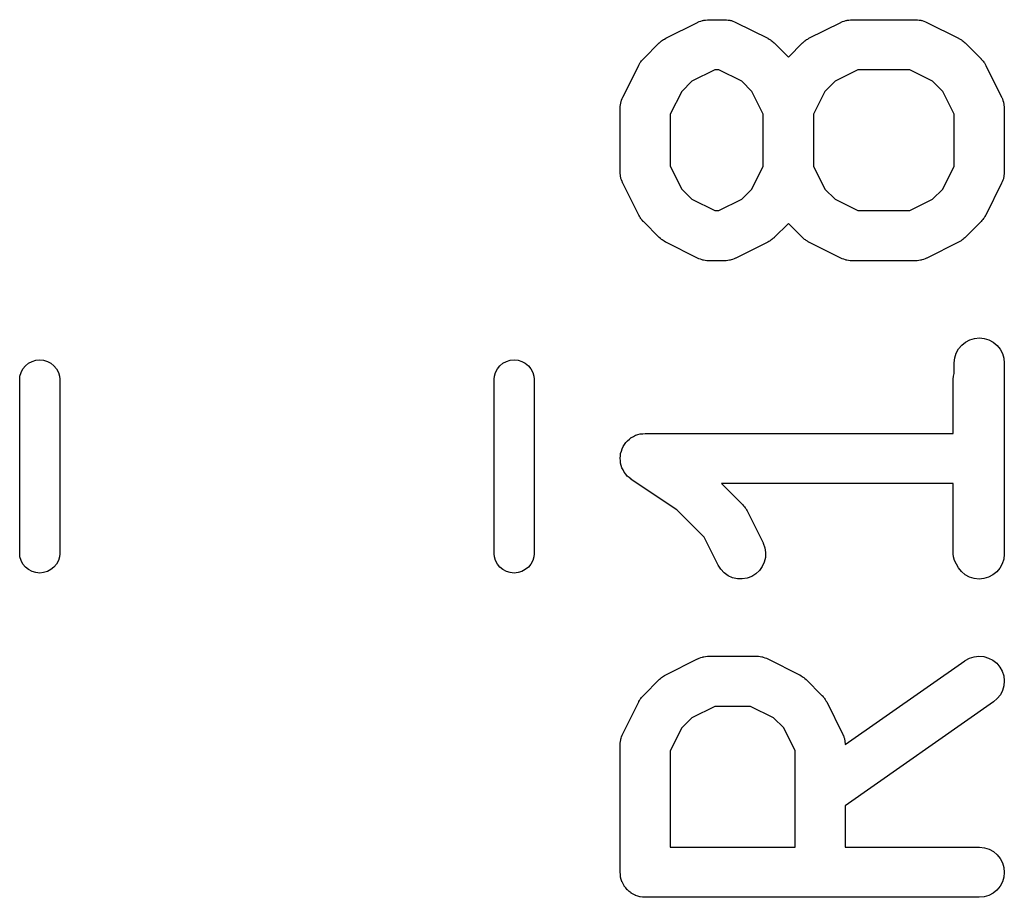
# Model space of a CAD drawing. Extents: x -0.18 to 2.54, y -2.17 to -0.07.
# Tile 10 of 39: x 0.67 to 0.79, y -0.61 to -0.51. Entities that reach past the tile are written whole.
import ezdxf

# ---------------------------------------------------------------- set-up
doc = ezdxf.new("R2010")
doc.units = 0
doc.header["$MEASUREMENT"] = 0
doc.layers.add('BLACK', color=7, linetype='CONTINUOUS')

msp = doc.modelspace()

# ---------------------------------------------------------------- linework, layer by layer
at = {"layer": 'BLACK', "linetype": 'CONTINUOUS'}
for p, q in [((0.74583, -0.509552), (0.749579, -0.507678)), ((0.749579, -0.507678), (0.749616, -0.507659)), ((0.749616, -0.507659), (0.749698, -0.507629)), ((0.749698, -0.507629), (0.749775, -0.507589)), ((0.749775, -0.507589), (0.749968, -0.50753)), ((0.749968, -0.50753), (0.750157, -0.507461)), ((0.750157, -0.507461), (0.750243, -0.507447)), ((0.750243, -0.507447), (0.750326, -0.507422)), ((0.750326, -0.507422), (0.750527, -0.507402)), ((0.750527, -0.507402), (0.750727, -0.507371)), ((0.750727, -0.507371), (0.750813, -0.507374)), ((0.750813, -0.507374), (0.7509, -0.507366)), ((0.7509, -0.507366), (0.752775, -0.507366)), ((0.752775, -0.507366), (0.752816, -0.507366)), ((0.752816, -0.507366), (0.752902, -0.507376)), ((0.752902, -0.507376), (0.752989, -0.507374)), ((0.752989, -0.507374), (0.753188, -0.507408)), ((0.753188, -0.507408), (0.753389, -0.50743)), ((0.753389, -0.50743), (0.753471, -0.507457)), ((0.753471, -0.507457), (0.753557, -0.507471)), ((0.753557, -0.507471), (0.753746, -0.507544)), ((0.753746, -0.507544), (0.753938, -0.507605)), ((0.753938, -0.507605), (0.754014, -0.507647)), ((0.754014, -0.507647), (0.754095, -0.507678)), ((0.754095, -0.507678), (0.757845, -0.509552)), ((0.762703, -0.509552), (0.766452, -0.507678)), ((0.766452, -0.507678), (0.766489, -0.507659)), ((0.766489, -0.507659), (0.766571, -0.507629)), ((0.766571, -0.507629), (0.766648, -0.507589)), ((0.766648, -0.507589), (0.766841, -0.50753)), ((0.766841, -0.50753), (0.76703, -0.507461)), ((0.76703, -0.507461), (0.767116, -0.507447)), ((0.767116, -0.507447), (0.767199, -0.507422)), ((0.767199, -0.507422), (0.7674, -0.507402)), ((0.7674, -0.507402), (0.767599, -0.507371)), ((0.767599, -0.507371), (0.767686, -0.507374)), ((0.767686, -0.507374), (0.767773, -0.507366)), ((0.767773, -0.507366), (0.775272, -0.507366)), ((0.775272, -0.507366), (0.775313, -0.507366)), ((0.775313, -0.507366), (0.775399, -0.507376)), ((0.775399, -0.507376), (0.775486, -0.507374)), ((0.775486, -0.507374), (0.775685, -0.507408)), ((0.775685, -0.507408), (0.775886, -0.50743)), ((0.775886, -0.50743), (0.775968, -0.507457)), ((0.775968, -0.507457), (0.776054, -0.507471)), ((0.776054, -0.507471), (0.776243, -0.507544)), ((0.776243, -0.507544), (0.776435, -0.507605)), ((0.776435, -0.507605), (0.776511, -0.507647)), ((0.776511, -0.507647), (0.776592, -0.507678)), ((0.776592, -0.507678), (0.780342, -0.509552)), ((0.743188, -0.51198), (0.745062, -0.510106)), ((0.745062, -0.510106), (0.745092, -0.510077)), ((0.745092, -0.510077), (0.745221, -0.509973)), ((0.745221, -0.509973), (0.745342, -0.509859)), ((0.745342, -0.509859), (0.745446, -0.509794)), ((0.745446, -0.509794), (0.745542, -0.509717)), ((0.745542, -0.509717), (0.745689, -0.509641)), ((0.745689, -0.509641), (0.74583, -0.509552)), ((0.757845, -0.509552), (0.757881, -0.509571)), ((0.757881, -0.509571), (0.758021, -0.509661)), ((0.758021, -0.509661), (0.758167, -0.50974)), ((0.758167, -0.50974), (0.758262, -0.509818)), ((0.758262, -0.509818), (0.758365, -0.509885)), ((0.758365, -0.509885), (0.758484, -0.51)), ((0.758484, -0.51), (0.758612, -0.510106)), ((0.758612, -0.510106), (0.760274, -0.511767)), ((0.760274, -0.511767), (0.761935, -0.510106)), ((0.761935, -0.510106), (0.761965, -0.510077)), ((0.761965, -0.510077), (0.762094, -0.509973)), ((0.762094, -0.509973), (0.762215, -0.509859)), ((0.762215, -0.509859), (0.762319, -0.509794)), ((0.762319, -0.509794), (0.762415, -0.509717)), ((0.762415, -0.509717), (0.762562, -0.509641)), ((0.762562, -0.509641), (0.762703, -0.509552)), ((0.780342, -0.509552), (0.780379, -0.509571)), ((0.780379, -0.509571), (0.780518, -0.509661)), ((0.780518, -0.509661), (0.780664, -0.50974)), ((0.780664, -0.50974), (0.780759, -0.509818)), ((0.780759, -0.509818), (0.780862, -0.509885)), ((0.780862, -0.509885), (0.780981, -0.51)), ((0.780981, -0.51), (0.781109, -0.510106)), ((0.781109, -0.510106), (0.782984, -0.51198)), ((0.74076, -0.516497), (0.742635, -0.512748)), ((0.742635, -0.512748), (0.742653, -0.512711)), ((0.742653, -0.512711), (0.742744, -0.512572)), ((0.742744, -0.512572), (0.742822, -0.512426)), ((0.742822, -0.512426), (0.7429, -0.512331)), ((0.7429, -0.512331), (0.742967, -0.512227)), ((0.742967, -0.512227), (0.743082, -0.512108)), ((0.743082, -0.512108), (0.743188, -0.51198)), ((0.782984, -0.51198), (0.783013, -0.51201)), ((0.783013, -0.51201), (0.783116, -0.512139)), ((0.783116, -0.512139), (0.78323, -0.51226)), ((0.78323, -0.51226), (0.783296, -0.512364)), ((0.783296, -0.512364), (0.783372, -0.51246)), ((0.783372, -0.51246), (0.783449, -0.512607)), ((0.783449, -0.512607), (0.783537, -0.512748)), ((0.783537, -0.512748), (0.785412, -0.516497)), ((0.751597, -0.513271), (0.748899, -0.51462)), ((0.752078, -0.513271), (0.751597, -0.513271)), ((0.754775, -0.51462), (0.752078, -0.513271)), ((0.76847, -0.513271), (0.765772, -0.51462)), ((0.774575, -0.513271), (0.76847, -0.513271)), ((0.777272, -0.51462), (0.774575, -0.513271)), ((0.748899, -0.51462), (0.747702, -0.515817)), ((0.755972, -0.515817), (0.754775, -0.51462)), ((0.765772, -0.51462), (0.764575, -0.515817)), ((0.778469, -0.515817), (0.777272, -0.51462)), ((0.747702, -0.515817), (0.746354, -0.518515)), ((0.757321, -0.518515), (0.755972, -0.515817)), ((0.764575, -0.515817), (0.763226, -0.518515)), ((0.779818, -0.518515), (0.778469, -0.515817)), ((0.740456, -0.517603), (0.74049, -0.517404)), ((0.74049, -0.517404), (0.740513, -0.517204)), ((0.740513, -0.517204), (0.740539, -0.517121)), ((0.740539, -0.517121), (0.740554, -0.517035)), ((0.740554, -0.517035), (0.740626, -0.516846)), ((0.740626, -0.516846), (0.740687, -0.516655)), ((0.740687, -0.516655), (0.740729, -0.516578)), ((0.740729, -0.516578), (0.74076, -0.516497)), ((0.785412, -0.516497), (0.78543, -0.516534)), ((0.78543, -0.516534), (0.78546, -0.516616)), ((0.78546, -0.516616), (0.785501, -0.516693)), ((0.785501, -0.516693), (0.785559, -0.516886)), ((0.785559, -0.516886), (0.785629, -0.517075)), ((0.785629, -0.517075), (0.785642, -0.517161)), ((0.785642, -0.517161), (0.785667, -0.517244)), ((0.785667, -0.517244), (0.785687, -0.517445)), ((0.785687, -0.517445), (0.785719, -0.517644)), ((0.740448, -0.517777), (0.740458, -0.51769)), ((0.740448, -0.517818), (0.740448, -0.517777)), ((0.740448, -0.525317), (0.740448, -0.517818)), ((0.740458, -0.51769), (0.740456, -0.517603)), ((0.746354, -0.518515), (0.746354, -0.52462)), ((0.757321, -0.52462), (0.757321, -0.518515)), ((0.763226, -0.518515), (0.763226, -0.52462)), ((0.779818, -0.52462), (0.779818, -0.518515)), ((0.785719, -0.517644), (0.785715, -0.517731)), ((0.785715, -0.517731), (0.785724, -0.517818)), ((0.785724, -0.517818), (0.785724, -0.525317)), ((0.740456, -0.525403), (0.740448, -0.525317)), ((0.740453, -0.52549), (0.740456, -0.525403)), ((0.740485, -0.525689), (0.740453, -0.52549)), ((0.746354, -0.52462), (0.747702, -0.527317)), ((0.755972, -0.527317), (0.757321, -0.52462)), ((0.763226, -0.52462), (0.764575, -0.527317)), ((0.778469, -0.527317), (0.779818, -0.52462)), ((0.785716, -0.525531), (0.785682, -0.52573)), ((0.785723, -0.525358), (0.785714, -0.525444)), ((0.785714, -0.525444), (0.785716, -0.525531)), ((0.785724, -0.525317), (0.785723, -0.525358)), ((0.740504, -0.52589), (0.740485, -0.525689)), ((0.740529, -0.525974), (0.740504, -0.52589)), ((0.740543, -0.526059), (0.740529, -0.525974)), ((0.740612, -0.526249), (0.740543, -0.526059)), ((0.740671, -0.526442), (0.740612, -0.526249)), ((0.740712, -0.526519), (0.740671, -0.526442)), ((0.740742, -0.5266), (0.740712, -0.526519)), ((0.74076, -0.526637), (0.740742, -0.5266)), ((0.742635, -0.530387), (0.74076, -0.526637)), ((0.785412, -0.526637), (0.783537, -0.530387)), ((0.785443, -0.526556), (0.785412, -0.526637)), ((0.785485, -0.52648), (0.785443, -0.526556)), ((0.785546, -0.526288), (0.785485, -0.52648)), ((0.785618, -0.526099), (0.785546, -0.526288)), ((0.785633, -0.526013), (0.785618, -0.526099)), ((0.785659, -0.525931), (0.785633, -0.526013)), ((0.785682, -0.52573), (0.785659, -0.525931)), ((0.747702, -0.527317), (0.748899, -0.528514)), ((0.754775, -0.528514), (0.755972, -0.527317)), ((0.764575, -0.527317), (0.765772, -0.528514)), ((0.777272, -0.528514), (0.778469, -0.527317)), ((0.748899, -0.528514), (0.751597, -0.529863)), ((0.752078, -0.529863), (0.754775, -0.528514)), ((0.765772, -0.528514), (0.76847, -0.529863)), ((0.774575, -0.529863), (0.777272, -0.528514)), ((0.751597, -0.529863), (0.752078, -0.529863)), ((0.76847, -0.529863), (0.774575, -0.529863)), ((0.742723, -0.530527), (0.742635, -0.530387)), ((0.742799, -0.530675), (0.742723, -0.530527)), ((0.742876, -0.530771), (0.742799, -0.530675)), ((0.742941, -0.530875), (0.742876, -0.530771)), ((0.743055, -0.530995), (0.742941, -0.530875)), ((0.743159, -0.531125), (0.743055, -0.530995)), ((0.743188, -0.531154), (0.743159, -0.531125)), ((0.745062, -0.533029), (0.743188, -0.531154)), ((0.760274, -0.531367), (0.758612, -0.533029)), ((0.761935, -0.533029), (0.760274, -0.531367)), ((0.782984, -0.531154), (0.781109, -0.533029)), ((0.783089, -0.531026), (0.782984, -0.531154)), ((0.783205, -0.530907), (0.783089, -0.531026)), ((0.783272, -0.530804), (0.783205, -0.530907)), ((0.78335, -0.530709), (0.783272, -0.530804)), ((0.783428, -0.530563), (0.78335, -0.530709)), ((0.783518, -0.530424), (0.783428, -0.530563)), ((0.783537, -0.530387), (0.783518, -0.530424)), ((0.745191, -0.533134), (0.745062, -0.533029)), ((0.74531, -0.53325), (0.745191, -0.533134)), ((0.745413, -0.533317), (0.74531, -0.53325)), ((0.745508, -0.533395), (0.745413, -0.533317)), ((0.745654, -0.533473), (0.745508, -0.533395)), ((0.745793, -0.533563), (0.745654, -0.533473)), ((0.74583, -0.533582), (0.745793, -0.533563)), ((0.749579, -0.535457), (0.74583, -0.533582)), ((0.757845, -0.533582), (0.754095, -0.535457)), ((0.757985, -0.533494), (0.757845, -0.533582)), ((0.758132, -0.533417), (0.757985, -0.533494)), ((0.758228, -0.533341), (0.758132, -0.533417)), ((0.758333, -0.533275), (0.758228, -0.533341)), ((0.758453, -0.533161), (0.758333, -0.533275)), ((0.758583, -0.533058), (0.758453, -0.533161)), ((0.758612, -0.533029), (0.758583, -0.533058)), ((0.762063, -0.533134), (0.761935, -0.533029)), ((0.762182, -0.53325), (0.762063, -0.533134)), ((0.762286, -0.533317), (0.762182, -0.53325)), ((0.762381, -0.533395), (0.762286, -0.533317)), ((0.762527, -0.533473), (0.762381, -0.533395)), ((0.762666, -0.533563), (0.762527, -0.533473)), ((0.762703, -0.533582), (0.762666, -0.533563)), ((0.766452, -0.535457), (0.762703, -0.533582)), ((0.780342, -0.533582), (0.776592, -0.535457)), ((0.780482, -0.533494), (0.780342, -0.533582)), ((0.78063, -0.533417), (0.780482, -0.533494)), ((0.780726, -0.533341), (0.78063, -0.533417)), ((0.78083, -0.533275), (0.780726, -0.533341)), ((0.78095, -0.533161), (0.78083, -0.533275)), ((0.78108, -0.533058), (0.78095, -0.533161)), ((0.781109, -0.533029), (0.78108, -0.533058)), ((0.749661, -0.535488), (0.749579, -0.535457)), ((0.749737, -0.53553), (0.749661, -0.535488)), ((0.749929, -0.535591), (0.749737, -0.53553)), ((0.750117, -0.535663), (0.749929, -0.535591)), ((0.750203, -0.535678), (0.750117, -0.535663)), ((0.750286, -0.535704), (0.750203, -0.535678)), ((0.750486, -0.535727), (0.750286, -0.535704)), ((0.750685, -0.535761), (0.750486, -0.535727)), ((0.750772, -0.535759), (0.750685, -0.535761)), ((0.750859, -0.535768), (0.750772, -0.535759)), ((0.7509, -0.535769), (0.750859, -0.535768)), ((0.752775, -0.535769), (0.7509, -0.535769)), ((0.752861, -0.53576), (0.752775, -0.535769)), ((0.752948, -0.535764), (0.752861, -0.53576)), ((0.753147, -0.535732), (0.752948, -0.535764)), ((0.753348, -0.535712), (0.753147, -0.535732)), ((0.753432, -0.535687), (0.753348, -0.535712)), ((0.753517, -0.535674), (0.753432, -0.535687)), ((0.753706, -0.535604), (0.753517, -0.535674)), ((0.7539, -0.535546), (0.753706, -0.535604)), ((0.753977, -0.535505), (0.7539, -0.535546)), ((0.754058, -0.535475), (0.753977, -0.535505)), ((0.754095, -0.535457), (0.754058, -0.535475)), ((0.766533, -0.535488), (0.766452, -0.535457)), ((0.76661, -0.53553), (0.766533, -0.535488)), ((0.766802, -0.535591), (0.76661, -0.53553)), ((0.76699, -0.535663), (0.766802, -0.535591)), ((0.767076, -0.535678), (0.76699, -0.535663)), ((0.767159, -0.535704), (0.767076, -0.535678)), ((0.767359, -0.535727), (0.767159, -0.535704)), ((0.767558, -0.535761), (0.767359, -0.535727)), ((0.767645, -0.535759), (0.767558, -0.535761)), ((0.767732, -0.535768), (0.767645, -0.535759)), ((0.767773, -0.535769), (0.767732, -0.535768)), ((0.775272, -0.535769), (0.767773, -0.535769)), ((0.775358, -0.53576), (0.775272, -0.535769)), ((0.775445, -0.535764), (0.775358, -0.53576)), ((0.775644, -0.535732), (0.775445, -0.535764)), ((0.775845, -0.535712), (0.775644, -0.535732)), ((0.775929, -0.535687), (0.775845, -0.535712)), ((0.776014, -0.535674), (0.775929, -0.535687)), ((0.776204, -0.535604), (0.776014, -0.535674)), ((0.776397, -0.535546), (0.776204, -0.535604)), ((0.776474, -0.535505), (0.776397, -0.535546)), ((0.776555, -0.535475), (0.776474, -0.535505)), ((0.776592, -0.535457), (0.776555, -0.535475)), ((0.780705, -0.545704), (0.781154, -0.545343)), ((0.781154, -0.545343), (0.781665, -0.545076)), ((0.781665, -0.545076), (0.782218, -0.544914)), ((0.782218, -0.544914), (0.782791, -0.544861)), ((0.782791, -0.544861), (0.783365, -0.544922)), ((0.783365, -0.544922), (0.783915, -0.545092)), ((0.783915, -0.545092), (0.784422, -0.545366)), ((0.784422, -0.545366), (0.784866, -0.545733)), ((0.780057, -0.546651), (0.780334, -0.546146)), ((0.780334, -0.546146), (0.780705, -0.545704)), ((0.784866, -0.545733), (0.78523, -0.54618)), ((0.78523, -0.54618), (0.785501, -0.546689)), ((0.670729, -0.547846), (0.671139, -0.547627)), ((0.671139, -0.547627), (0.671584, -0.547492)), ((0.671584, -0.547492), (0.672047, -0.547446)), ((0.672047, -0.547446), (0.67251, -0.547492)), ((0.67251, -0.547492), (0.672956, -0.547627)), ((0.672956, -0.547627), (0.673366, -0.547846)), ((0.726634, -0.547846), (0.727044, -0.547627)), ((0.727044, -0.547627), (0.72749, -0.547492)), ((0.72749, -0.547492), (0.727953, -0.547446)), ((0.727953, -0.547446), (0.728416, -0.547492)), ((0.728416, -0.547492), (0.728861, -0.547627)), ((0.728861, -0.547627), (0.729271, -0.547846)), ((0.779818, -0.547773), (0.779883, -0.5472)), ((0.779883, -0.5472), (0.780057, -0.546651)), ((0.785501, -0.546689), (0.785667, -0.54724)), ((0.785667, -0.54724), (0.785724, -0.547814)), ((0.669854, -0.548911), (0.670074, -0.548501)), ((0.670074, -0.548501), (0.670369, -0.548141)), ((0.670369, -0.548141), (0.670729, -0.547846)), ((0.673366, -0.547846), (0.673726, -0.548141)), ((0.673726, -0.548141), (0.674021, -0.548501)), ((0.674021, -0.548501), (0.67424, -0.548911)), ((0.72576, -0.548911), (0.725979, -0.548501)), ((0.725979, -0.548501), (0.726274, -0.548141)), ((0.726274, -0.548141), (0.726634, -0.547846)), ((0.729271, -0.547846), (0.729631, -0.548141)), ((0.729631, -0.548141), (0.729926, -0.548501)), ((0.729926, -0.548501), (0.730146, -0.548911)), ((0.779818, -0.547814), (0.779818, -0.547773)), ((0.779818, -0.549031), (0.779818, -0.547814)), ((0.785724, -0.547814), (0.785724, -0.570311)), ((0.669685, -0.549704), (0.669719, -0.549357)), ((0.669685, -0.570296), (0.669685, -0.549704)), ((0.669719, -0.549357), (0.669854, -0.548911)), ((0.67424, -0.548911), (0.674375, -0.549357)), ((0.674375, -0.549357), (0.674409, -0.549704)), ((0.674409, -0.549704), (0.674409, -0.570296)), ((0.725591, -0.549704), (0.725625, -0.549357)), ((0.725591, -0.570296), (0.725591, -0.549704)), ((0.725625, -0.549357), (0.72576, -0.548911)), ((0.730146, -0.548911), (0.730281, -0.549357)), ((0.730281, -0.549357), (0.730315, -0.549704)), ((0.730315, -0.549704), (0.730315, -0.570296)), ((0.779685, -0.549704), (0.779719, -0.549357)), ((0.779685, -0.55611), (0.779685, -0.549704)), ((0.779719, -0.549357), (0.779818, -0.549031)), ((0.741138, -0.557188), (0.74132, -0.556967)), ((0.74132, -0.556967), (0.741322, -0.556966)), ((0.741322, -0.556966), (0.741323, -0.556964)), ((0.741323, -0.556964), (0.741552, -0.556779)), ((0.741552, -0.556779), (0.741767, -0.556603)), ((0.741767, -0.556603), (0.741769, -0.556602)), ((0.741769, -0.556602), (0.741771, -0.556601)), ((0.741771, -0.556601), (0.74203, -0.556463)), ((0.74203, -0.556463), (0.742276, -0.556333)), ((0.742276, -0.556333), (0.742278, -0.556332)), ((0.742278, -0.556332), (0.74228, -0.556331)), ((0.74228, -0.556331), (0.742548, -0.55625)), ((0.742548, -0.55625), (0.742827, -0.556166)), ((0.742827, -0.556166), (0.74283, -0.556166)), ((0.74283, -0.556166), (0.742832, -0.556165)), ((0.742832, -0.556165), (0.743119, -0.556137)), ((0.743119, -0.556137), (0.743401, -0.55611)), ((0.743401, -0.55611), (0.779685, -0.55611)), ((0.740596, -0.558185), (0.740679, -0.557918)), ((0.740679, -0.557918), (0.74068, -0.557916)), ((0.74068, -0.557916), (0.740681, -0.557914)), ((0.740681, -0.557914), (0.74082, -0.557657)), ((0.74082, -0.557657), (0.740953, -0.557411)), ((0.740953, -0.557411), (0.740954, -0.55741)), ((0.740954, -0.55741), (0.740955, -0.557408)), ((0.740955, -0.557408), (0.741138, -0.557188)), ((0.740448, -0.559037), (0.740478, -0.558757)), ((0.740448, -0.55904), (0.740448, -0.559037)), ((0.740448, -0.559042), (0.740448, -0.55904)), ((0.740474, -0.559332), (0.740448, -0.559042)), ((0.740478, -0.558757), (0.740508, -0.558469)), ((0.740508, -0.558469), (0.740509, -0.558467)), ((0.740509, -0.558464), (0.740596, -0.558185)), ((0.740509, -0.558467), (0.740509, -0.558464)), ((0.740499, -0.559611), (0.740474, -0.559332)), ((0.7405, -0.559613), (0.740499, -0.559611)), ((0.7405, -0.559616), (0.7405, -0.559613)), ((0.740583, -0.559898), (0.7405, -0.559616)), ((0.740661, -0.560164), (0.740583, -0.559898)), ((0.740662, -0.560167), (0.740661, -0.560164)), ((0.740663, -0.560169), (0.740662, -0.560167)), ((0.740787, -0.560405), (0.740663, -0.560169)), ((0.740927, -0.560676), (0.740787, -0.560405)), ((0.740929, -0.560677), (0.740927, -0.560676)), ((0.74093, -0.560679), (0.740929, -0.560677)), ((0.741109, -0.560901), (0.74093, -0.560679)), ((0.741288, -0.561125), (0.741109, -0.560901)), ((0.74129, -0.561127), (0.741288, -0.561125)), ((0.741291, -0.561129), (0.74129, -0.561127)), ((0.741514, -0.561316), (0.741291, -0.561129)), ((0.741729, -0.561496), (0.741514, -0.561316)), ((0.741732, -0.561499), (0.741729, -0.561496)), ((0.741733, -0.561499), (0.741732, -0.561499)), ((0.741763, -0.561519), (0.741733, -0.561499)), ((0.741733, -0.561499), (0.741733, -0.561499)), ((0.747144, -0.565107), (0.741763, -0.561519)), ((0.779685, -0.562015), (0.752404, -0.562015)), ((0.752404, -0.562015), (0.754863, -0.564474)), ((0.779685, -0.570296), (0.779685, -0.562015)), ((0.750348, -0.568311), (0.747144, -0.565107)), ((0.754863, -0.564474), (0.754891, -0.564503)), ((0.754891, -0.564503), (0.754995, -0.564633)), ((0.754995, -0.564633), (0.755109, -0.564753)), ((0.755109, -0.564753), (0.755174, -0.564857)), ((0.755174, -0.564857), (0.755251, -0.564953)), ((0.755251, -0.564953), (0.755327, -0.565101)), ((0.755327, -0.565101), (0.755416, -0.565241)), ((0.755416, -0.565241), (0.75729, -0.568991)), ((0.752008, -0.571632), (0.750348, -0.568311)), ((0.75729, -0.568991), (0.757309, -0.569028)), ((0.757309, -0.569028), (0.757507, -0.569569)), ((0.757507, -0.569569), (0.757597, -0.570138)), ((0.669719, -0.570643), (0.669685, -0.570296)), ((0.669854, -0.571089), (0.669719, -0.570643)), ((0.674375, -0.570643), (0.67424, -0.571089)), ((0.674409, -0.570296), (0.674375, -0.570643)), ((0.725625, -0.570643), (0.725591, -0.570296)), ((0.72576, -0.571089), (0.725625, -0.570643)), ((0.730281, -0.570643), (0.730146, -0.571089)), ((0.730315, -0.570296), (0.730281, -0.570643)), ((0.757575, -0.570714), (0.757441, -0.571274)), ((0.757597, -0.570138), (0.757575, -0.570714)), ((0.779719, -0.570643), (0.779685, -0.570296)), ((0.779854, -0.571089), (0.779719, -0.570643)), ((0.785723, -0.570352), (0.785659, -0.570925)), ((0.785724, -0.570311), (0.785723, -0.570352)), ((0.670074, -0.571499), (0.669854, -0.571089)), ((0.670369, -0.571859), (0.670074, -0.571499)), ((0.670729, -0.572154), (0.670369, -0.571859)), ((0.673726, -0.571859), (0.673366, -0.572154)), ((0.674021, -0.571499), (0.673726, -0.571859)), ((0.67424, -0.571089), (0.674021, -0.571499)), ((0.725979, -0.571499), (0.72576, -0.571089)), ((0.726274, -0.571859), (0.725979, -0.571499)), ((0.726634, -0.572154), (0.726274, -0.571859)), ((0.729631, -0.571859), (0.729271, -0.572154)), ((0.729926, -0.571499), (0.729631, -0.571859)), ((0.730146, -0.571089), (0.729926, -0.571499)), ((0.752315, -0.57212), (0.752008, -0.571632)), ((0.7572, -0.571798), (0.756863, -0.572265)), ((0.757441, -0.571274), (0.7572, -0.571798)), ((0.780074, -0.571499), (0.779854, -0.571089)), ((0.780075, -0.571501), (0.780074, -0.571499)), ((0.780311, -0.571945), (0.780075, -0.571501)), ((0.780676, -0.572392), (0.780311, -0.571945)), ((0.785207, -0.571979), (0.784837, -0.572421)), ((0.785485, -0.571474), (0.785207, -0.571979)), ((0.785659, -0.570925), (0.785485, -0.571474)), ((0.671139, -0.572373), (0.670729, -0.572154)), ((0.671584, -0.572508), (0.671139, -0.572373)), ((0.672047, -0.572554), (0.671584, -0.572508)), ((0.67251, -0.572508), (0.672047, -0.572554)), ((0.672956, -0.572373), (0.67251, -0.572508)), ((0.673366, -0.572154), (0.672956, -0.572373)), ((0.727044, -0.572373), (0.726634, -0.572154)), ((0.72749, -0.572508), (0.727044, -0.572373)), ((0.727953, -0.572554), (0.72749, -0.572508)), ((0.728416, -0.572508), (0.727953, -0.572554)), ((0.728861, -0.572373), (0.728416, -0.572508)), ((0.729271, -0.572154), (0.728861, -0.572373)), ((0.752711, -0.572538), (0.752315, -0.57212)), ((0.75318, -0.572873), (0.752711, -0.572538)), ((0.753706, -0.573109), (0.75318, -0.572873)), ((0.754267, -0.573239), (0.753706, -0.573109)), ((0.755412, -0.573164), (0.754843, -0.573258)), ((0.755951, -0.572961), (0.755412, -0.573164)), ((0.756441, -0.572658), (0.755951, -0.572961)), ((0.756863, -0.572265), (0.756441, -0.572658)), ((0.78112, -0.572759), (0.780676, -0.572392)), ((0.781627, -0.573033), (0.78112, -0.572759)), ((0.782177, -0.573204), (0.781627, -0.573033)), ((0.78275, -0.573264), (0.782177, -0.573204)), ((0.783324, -0.573212), (0.78275, -0.573264)), ((0.783877, -0.573049), (0.783324, -0.573212)), ((0.784388, -0.572782), (0.783877, -0.573049)), ((0.784837, -0.572421), (0.784388, -0.572782)), ((0.754843, -0.573258), (0.754267, -0.573239)), ((0.749968, -0.582521), (0.750157, -0.582451)), ((0.750157, -0.582451), (0.750243, -0.582438)), ((0.750243, -0.582438), (0.750326, -0.582413)), ((0.750326, -0.582413), (0.750527, -0.582393)), ((0.750527, -0.582393), (0.750727, -0.582362)), ((0.750727, -0.582362), (0.750813, -0.582365)), ((0.750813, -0.582365), (0.7509, -0.582357)), ((0.7509, -0.582357), (0.756524, -0.582357)), ((0.756524, -0.582357), (0.756565, -0.582357)), ((0.756565, -0.582357), (0.756652, -0.582367)), ((0.756652, -0.582367), (0.756739, -0.582364)), ((0.756739, -0.582364), (0.756938, -0.582399)), ((0.756938, -0.582399), (0.757138, -0.582421)), ((0.757138, -0.582421), (0.757221, -0.582447)), ((0.757221, -0.582447), (0.757307, -0.582462)), ((0.757307, -0.582462), (0.757495, -0.582534)), ((0.781618, -0.582591), (0.782167, -0.582419)), ((0.782167, -0.582419), (0.78274, -0.582357)), ((0.78274, -0.582357), (0.783314, -0.582407)), ((0.783314, -0.582407), (0.783868, -0.582568)), ((0.74583, -0.584543), (0.749579, -0.582668)), ((0.749579, -0.582668), (0.749616, -0.58265)), ((0.749616, -0.58265), (0.749698, -0.58262)), ((0.749698, -0.58262), (0.749775, -0.582579)), ((0.749775, -0.582579), (0.749968, -0.582521)), ((0.757495, -0.582534), (0.757687, -0.582595)), ((0.757687, -0.582595), (0.757764, -0.582637)), ((0.757764, -0.582637), (0.757845, -0.582668)), ((0.757845, -0.582668), (0.761594, -0.584543)), ((0.766972, -0.592764), (0.781078, -0.58289)), ((0.781078, -0.58289), (0.781111, -0.582867)), ((0.781111, -0.582867), (0.781618, -0.582591)), ((0.783868, -0.582568), (0.784379, -0.582833)), ((0.784379, -0.582833), (0.78483, -0.583193)), ((0.78483, -0.583193), (0.785202, -0.583633)), ((0.785202, -0.583633), (0.785481, -0.584137)), ((0.745342, -0.58485), (0.745446, -0.584784)), ((0.745446, -0.584784), (0.745542, -0.584708)), ((0.745542, -0.584708), (0.745689, -0.584631)), ((0.745689, -0.584631), (0.74583, -0.584543)), ((0.761594, -0.584543), (0.761631, -0.584562)), ((0.761631, -0.584562), (0.76177, -0.584652)), ((0.76177, -0.584652), (0.761916, -0.58473)), ((0.761916, -0.58473), (0.762011, -0.584808)), ((0.762011, -0.584808), (0.762114, -0.584875)), ((0.785481, -0.584137), (0.785657, -0.584686)), ((0.785657, -0.584686), (0.785723, -0.585258)), ((0.743188, -0.586971), (0.745062, -0.585096)), ((0.745062, -0.585096), (0.745092, -0.585067)), ((0.745092, -0.585067), (0.745221, -0.584964)), ((0.745221, -0.584964), (0.745342, -0.58485)), ((0.762114, -0.584875), (0.762233, -0.584991)), ((0.762233, -0.584991), (0.762362, -0.585096)), ((0.762362, -0.585096), (0.764236, -0.586971)), ((0.785677, -0.585833), (0.78552, -0.586387)), ((0.785723, -0.585258), (0.785677, -0.585833)), ((0.742967, -0.587218), (0.743082, -0.587099)), ((0.743082, -0.587099), (0.743188, -0.586971)), ((0.764236, -0.586971), (0.764265, -0.587)), ((0.764265, -0.587), (0.764369, -0.58713)), ((0.764369, -0.58713), (0.764483, -0.587251)), ((0.785258, -0.586901), (0.784902, -0.587353)), ((0.78552, -0.586387), (0.785258, -0.586901)), ((0.74076, -0.591488), (0.742635, -0.587738)), ((0.742635, -0.587738), (0.742653, -0.587702)), ((0.742653, -0.587702), (0.742744, -0.587562)), ((0.742744, -0.587562), (0.742822, -0.587416)), ((0.742822, -0.587416), (0.7429, -0.587321)), ((0.7429, -0.587321), (0.742967, -0.587218)), ((0.751597, -0.588262), (0.748899, -0.589611)), ((0.755827, -0.588262), (0.751597, -0.588262)), ((0.758525, -0.589611), (0.755827, -0.588262)), ((0.764483, -0.587251), (0.764548, -0.587355)), ((0.764548, -0.587355), (0.764625, -0.587451)), ((0.764625, -0.587451), (0.764701, -0.587598)), ((0.764701, -0.587598), (0.764789, -0.587738)), ((0.764789, -0.587738), (0.766664, -0.591488)), ((0.784464, -0.587728), (0.766976, -0.59997)), ((0.784902, -0.587353), (0.784464, -0.587728)), ((0.748899, -0.589611), (0.747702, -0.590808)), ((0.759722, -0.590808), (0.758525, -0.589611)), ((0.740626, -0.591837), (0.740687, -0.591645)), ((0.740687, -0.591645), (0.740729, -0.591569)), ((0.740729, -0.591569), (0.74076, -0.591488)), ((0.747702, -0.590808), (0.746354, -0.593505)), ((0.76107, -0.593505), (0.759722, -0.590808)), ((0.766664, -0.591488), (0.766682, -0.591525)), ((0.766682, -0.591525), (0.766712, -0.591607)), ((0.766712, -0.591607), (0.766753, -0.591683)), ((0.766753, -0.591683), (0.766812, -0.591876)), ((0.740448, -0.592767), (0.740458, -0.592681)), ((0.740448, -0.592808), (0.740448, -0.592767)), ((0.740448, -0.607806), (0.740448, -0.592808)), ((0.740456, -0.592594), (0.74049, -0.592395)), ((0.740458, -0.592681), (0.740456, -0.592594)), ((0.74049, -0.592395), (0.740513, -0.592194)), ((0.740513, -0.592194), (0.740539, -0.592112)), ((0.740539, -0.592112), (0.740554, -0.592026)), ((0.740554, -0.592026), (0.740626, -0.591837)), ((0.766812, -0.591876), (0.766881, -0.592066)), ((0.766881, -0.592066), (0.766895, -0.592151)), ((0.766895, -0.592151), (0.76692, -0.592235)), ((0.76692, -0.592235), (0.766939, -0.592436)), ((0.766939, -0.592436), (0.766971, -0.592635)), ((0.766971, -0.592635), (0.766968, -0.592722)), ((0.766968, -0.592722), (0.766972, -0.592764)), ((0.746354, -0.593505), (0.746354, -0.604854)), ((0.76107, -0.604854), (0.76107, -0.593505)), ((0.766976, -0.59997), (0.766976, -0.604854)), ((0.746354, -0.604854), (0.76107, -0.604854)), ((0.766976, -0.604854), (0.782771, -0.604854)), ((0.782771, -0.604854), (0.782812, -0.604854)), ((0.782812, -0.604854), (0.783385, -0.604918)), ((0.783385, -0.604918), (0.783934, -0.605093)), ((0.783934, -0.605093), (0.784439, -0.60537)), ((0.784439, -0.60537), (0.784881, -0.605741)), ((0.784881, -0.605741), (0.785242, -0.60619)), ((0.785242, -0.60619), (0.785509, -0.6067)), ((0.785509, -0.6067), (0.785671, -0.607253)), ((0.740475, -0.608083), (0.740448, -0.607806)), ((0.785724, -0.607827), (0.785663, -0.6084)), ((0.785671, -0.607253), (0.785724, -0.607827)), ((0.7405, -0.60836), (0.740475, -0.608083)), ((0.740503, -0.60837), (0.7405, -0.60836)), ((0.740504, -0.60838), (0.740503, -0.60837)), ((0.740584, -0.608646), (0.740504, -0.60838)), ((0.740663, -0.608913), (0.740584, -0.608646)), ((0.740668, -0.608922), (0.740663, -0.608913)), ((0.740671, -0.608932), (0.740668, -0.608922)), ((0.740801, -0.609177), (0.740671, -0.608932)), ((0.74093, -0.609423), (0.740801, -0.609177)), ((0.785493, -0.608951), (0.785219, -0.609458)), ((0.785663, -0.6084), (0.785493, -0.608951)), ((0.740936, -0.609431), (0.74093, -0.609423)), ((0.740941, -0.609441), (0.740936, -0.609431)), ((0.741118, -0.609657), (0.740941, -0.609441)), ((0.741291, -0.609872), (0.741118, -0.609657)), ((0.741299, -0.609879), (0.741291, -0.609872)), ((0.741306, -0.609887), (0.741299, -0.609879)), ((0.741519, -0.610064), (0.741306, -0.609887)), ((0.741733, -0.610243), (0.741519, -0.610064)), ((0.741742, -0.610248), (0.741733, -0.610243)), ((0.74175, -0.610254), (0.741742, -0.610248)), ((0.741993, -0.610386), (0.74175, -0.610254)), ((0.784405, -0.610266), (0.783896, -0.610536)), ((0.784851, -0.609902), (0.784405, -0.610266)), ((0.785219, -0.609458), (0.784851, -0.609902)), ((0.742238, -0.61052), (0.741993, -0.610386)), ((0.742247, -0.610524), (0.742238, -0.61052)), ((0.742257, -0.610529), (0.742247, -0.610524)), ((0.742523, -0.610611), (0.742257, -0.610529)), ((0.742787, -0.610695), (0.742523, -0.610611)), ((0.742797, -0.610696), (0.742787, -0.610695)), ((0.742807, -0.610699), (0.742797, -0.610696)), ((0.743082, -0.610728), (0.742807, -0.610699)), ((0.74336, -0.610759), (0.743082, -0.610728)), ((0.74338, -0.610759), (0.74336, -0.610759)), ((0.743381, -0.610759), (0.74338, -0.610759)), ((0.74338, -0.610759), (0.74338, -0.610759)), ((0.743401, -0.610759), (0.743381, -0.610759)), ((0.782771, -0.610759), (0.743401, -0.610759)), ((0.783344, -0.610703), (0.782771, -0.610759)), ((0.783896, -0.610536), (0.783344, -0.610703))]:
    msp.add_line(p, q, dxfattribs=at)

doc.saveas('drawing.dxf')
